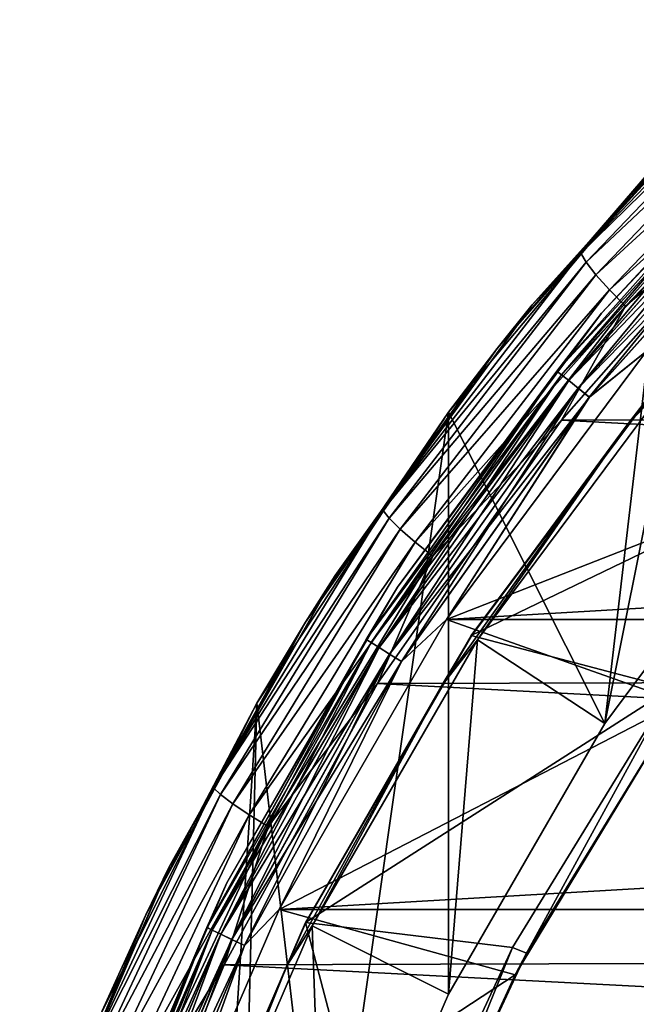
# Model space of a CAD drawing. Header units: metres. Extents: x -26 to 232, y -26 to 26.
# Tile 23 of 55: x -24.1 to -18.86, y 10.19 to 18.57. Entities that reach past the tile are written whole.
import ezdxf

# ---------------------------------------------------------------- set-up
doc = ezdxf.new("R2010")
doc.units = ezdxf.units.M
doc.layers.add('solid_TOP_LEVER_10_541_022_SW0001', color=7, linetype='CONTINUOUS')

msp = doc.modelspace()

# ---------------------------------------------------------------- linework, layer by layer
at = {"layer": 'solid_TOP_LEVER_10_541_022_SW0001'}
for points in [[(-19.327642, 16.581186, 173.06572), (-17.421518, 18.56814, 173.490219), (-17.822023, 18.235943, 173.186111)], [(-17.386456, 18.480534, 173.699203), (-17.421518, 18.56814, 173.490219), (-19.327642, 16.581186, 173.06572)], [(-17.386456, 18.480534, 173.699203), (-19.327642, 16.581186, 173.06572), (-19.283405, 16.502762, 173.276581)], [(-17.386456, 18.480534, 173.699203), (-19.283405, 16.502762, 173.276581), (-17.315857, 18.360434, 173.885162)], [(-19.283405, 16.502762, 173.276581), (-19.200399, 16.395254, 173.465118), (-17.315857, 18.360434, 173.885162)], [(-17.315857, 18.360434, 173.885162), (-19.200399, 16.395254, 173.465118), (-17.215311, 18.217348, 174.033401)], [(-19.741306, 16.139755, 172.759491), (-17.822023, 18.235943, 173.186111), (-18.152702, 17.908918, 173.060135)], [(-19.327642, 16.581186, 173.06572), (-17.822023, 18.235943, 173.186111), (-19.741306, 16.139755, 172.759491)], [(-19.200399, 16.395254, 173.465118), (-19.085197, 16.267174, 173.616394), (-17.215311, 18.217348, 174.033401)], [(-17.215311, 18.217348, 174.033401), (-19.085197, 16.267174, 173.616394), (-17.094633, 18.063763, 174.135635)], [(-17.665718, 17.665718, 0.371096), (-19.151114, 16.069687, 0.5), (-17.156044, 18.184338, 0.5)], [(-17.156044, 18.184338, 157.300003), (-17.156044, 18.184338, 0.5), (-19.151114, 16.069687, 0.5)], [(-19.151114, 16.069687, 157.300003), (-17.156044, 18.184338, 157.300003), (-19.151114, 16.069687, 0.5)], [(-17.665623, 17.665623, 157.429413), (-17.156044, 18.184338, 157.300003), (-19.151114, 16.069687, 157.300003)], [(-19.085197, 16.267174, 173.616394), (-18.948883, 16.129698, 173.721848), (-17.094633, 18.063763, 174.135635)], [(-17.094633, 18.063763, 174.135635), (-18.948883, 16.129698, 173.721848), (-17.679834, 17.216824, 174.031143)], [(-20.03937, 15.769391, 172.65654), (-18.152702, 17.908918, 173.060135), (-18.548025, 17.499163, 160)], [(-19.741306, 16.139755, 172.759491), (-18.152702, 17.908918, 173.060135), (-20.03937, 15.769391, 172.65654)], [(-17.665718, 17.665718, 0.371096), (-19.532572, 15.576707, 0.371096), (-19.151114, 16.069687, 0.5)], [(-19.493568, 15.545602, 0.25034), (-19.532572, 15.576707, 0.371096), (-17.665718, 17.665718, 0.371096)], [(-19.532467, 15.576623, 157.429413), (-17.665623, 17.665623, 157.429413), (-19.151114, 16.069687, 157.300003)], [(-17.630257, 17.630257, 157.55011), (-17.665623, 17.665623, 157.429413), (-19.532467, 15.576623, 157.429413)], [(-17.630257, 17.630257, 157.55011), (-19.532467, 15.576623, 157.429413), (-19.493362, 15.545439, 157.55011)], [(-17.630442, 17.630442, 0.25034), (-19.493568, 15.545602, 0.25034), (-17.665718, 17.665718, 0.371096)], [(-19.431435, 15.496053, 0.146632), (-19.493568, 15.545602, 0.25034), (-17.630442, 17.630442, 0.25034)], [(-17.630257, 17.630257, 157.55011), (-19.493362, 15.545439, 157.55011), (-17.573986, 17.573986, 157.653732)], [(-17.574247, 17.574247, 0.146632), (-19.431435, 15.496053, 0.146632), (-17.630442, 17.630442, 0.25034)], [(-19.493362, 15.545439, 157.55011), (-19.431147, 15.495822, 157.653732), (-17.573986, 17.573986, 157.653732)], [(-19.350418, 15.431443, 0.067053), (-19.431435, 15.496053, 0.146632), (-17.574247, 17.574247, 0.146632)], [(-17.573986, 17.573986, 157.653732), (-19.431147, 15.495822, 157.653732), (-17.500652, 17.500652, 157.733215)], [(-17.500973, 17.500973, 0.067053), (-19.350418, 15.431443, 0.067053), (-17.574247, 17.574247, 0.146632)], [(-20.45418, 15.227493, 160), (-18.548025, 17.499163, 160), (-19.124237, 12.578207, 160)], [(-20.03937, 15.769391, 172.65654), (-18.548025, 17.499163, 160), (-20.45418, 15.227493, 160)], [(-19.431147, 15.495822, 157.653732), (-19.350063, 15.431161, 157.733215), (-17.500652, 17.500652, 157.733215)], [(-17.500973, 17.500973, 0.067053), (-19.256048, 15.356186, 0.017037), (-19.350418, 15.431443, 0.067053)], [(-17.500652, 17.500652, 157.733215), (-19.350063, 15.431161, 157.733215), (-17.415264, 17.415264, 157.783096)], [(-17.500973, 17.500973, 0.067053), (-17.415623, 17.415623, 0.017037), (-19.256048, 15.356186, 0.017037)], [(-18.548025, 17.499163, 160), (-17.534674, 14.71336, 160), (-19.124237, 12.578207, 160)], [(-19.350063, 15.431161, 157.733215), (-19.255651, 15.35587, 157.783096), (-17.415264, 17.415264, 157.783096)], [(-19.256048, 15.356186, 0.017037), (-17.415623, 17.415623, 0.017037), (-18.769035, 15.747169)], [(-17.415264, 17.415264, 157.783096), (-19.255651, 15.35587, 157.783096), (-18.768623, 15.747659, 157.800003)], [(-18.948883, 16.129698, 173.721848), (-19.491777, 15.158811, 173.627747), (-17.679834, 17.216824, 174.031143)], [(18.961094, 15.239715, 182.858292), (-17.679834, 17.216824, 174.031143), (-19.491777, 15.158811, 173.627747)], [(-18.943771, 15.107154, 158.302322), (-17.133192, 17.133192, 158.302322), (-18.573774, 15.585244, 158.209763)], [(-18.527462, 15.546263, 158.3853), (-17.133192, 17.133192, 158.302322), (-18.943771, 15.107154, 158.302322)], [(-21.012133, 14.392926, 172.693436), (-19.327642, 16.581186, 173.06572), (-19.741306, 16.139755, 172.759491)], [(-19.283405, 16.502762, 173.276581), (-19.327642, 16.581186, 173.06572), (-21.012133, 14.392926, 172.693436)], [(-19.283405, 16.502762, 173.276581), (-21.012133, 14.392926, 172.693436), (-20.959723, 14.324693, 172.905975)], [(-19.283405, 16.502762, 173.276581), (-20.959723, 14.324693, 172.905975), (-19.200399, 16.395254, 173.465118)], [(-20.959723, 14.324693, 172.905975), (-20.865667, 14.231158, 173.096756), (-19.200399, 16.395254, 173.465118)], [(-19.200399, 16.395254, 173.465118), (-20.865667, 14.231158, 173.096756), (-19.085197, 16.267174, 173.616394)], [(-20.865667, 14.231158, 173.096756), (-20.737413, 14.119728, 173.250687), (-19.085197, 16.267174, 173.616394)], [(-19.085197, 16.267174, 173.616394), (-20.737413, 14.119728, 173.250687), (-18.948883, 16.129698, 173.721848)], [(-21.419758, 13.835705, 172.389282), (-19.741306, 16.139755, 172.759491), (-20.03937, 15.769391, 172.65654)], [(-21.012133, 14.392926, 172.693436), (-19.741306, 16.139755, 172.759491), (-21.419758, 13.835705, 172.389282)], [(-20.737413, 14.119728, 173.250687), (-20.587175, 14.000123, 173.358978), (-18.948883, 16.129698, 173.721848)], [(-18.948883, 16.129698, 173.721848), (-20.587175, 14.000123, 173.358978), (-19.491777, 15.158811, 173.627747)], [(-19.532572, 15.576707, 0.371096), (-20.887197, 13.737721, 0.5), (-19.151114, 16.069687, 0.5)], [(-19.151114, 16.069687, 157.300003), (-19.151114, 16.069687, 0.5), (-20.887197, 13.737721, 0.5)], [(-20.887197, 13.737721, 157.300003), (-19.151114, 16.069687, 157.300003), (-20.887197, 13.737721, 0.5)], [(-19.532467, 15.576623, 157.429413), (-19.151114, 16.069687, 157.300003), (-20.887197, 13.737721, 157.300003)], [(-21.671202, 13.439086, 172.309982), (-20.03937, 15.769391, 172.65654), (-20.45418, 15.227493, 160)], [(-21.419758, 13.835705, 172.389282), (-20.03937, 15.769391, 172.65654), (-21.671202, 13.439086, 172.309982)], [(-20.470371, 13.46157), (-18.769035, 15.747169), (18.769077, 15.747117)], [(-19.256048, 15.356186, 0.017037), (-18.769035, 15.747169), (-20.470371, 13.46157)], [(-20.470371, 13.46157), (18.769077, 15.747117), (20.470407, 13.461514)], [(-19.255651, 15.35587, 157.783096), (-20.470095, 13.461991, 157.800003), (-18.768623, 15.747659, 157.800003)], [(-16.811796, 14.893938, 157.800003), (-18.768623, 15.747659, 157.800003), (-20.470095, 13.461991, 157.800003)], [(-19.532572, 15.576707, 0.371096), (-21.153793, 13.29181, 0.371096), (-20.887197, 13.737721, 0.5)], [(-21.111551, 13.265267, 0.25034), (-21.153793, 13.29181, 0.371096), (-19.532572, 15.576707, 0.371096)], [(-21.153679, 13.291738, 157.429413), (-19.532467, 15.576623, 157.429413), (-20.887197, 13.737721, 157.300003)], [(-19.493362, 15.545439, 157.55011), (-19.532467, 15.576623, 157.429413), (-21.153679, 13.291738, 157.429413)], [(-19.493362, 15.545439, 157.55011), (-21.153679, 13.291738, 157.429413), (-21.11133, 13.265128, 157.55011)], [(-19.493568, 15.545602, 0.25034), (-21.111551, 13.265267, 0.25034), (-19.532572, 15.576707, 0.371096)], [(-21.044262, 13.222986, 0.146632), (-21.111551, 13.265267, 0.25034), (-19.493568, 15.545602, 0.25034)], [(-19.493362, 15.545439, 157.55011), (-21.11133, 13.265128, 157.55011), (-19.431147, 15.495822, 157.653732)], [(-19.431435, 15.496053, 0.146632), (-21.044262, 13.222986, 0.146632), (-19.493568, 15.545602, 0.25034)], [(-16.962645, 14.917729, 158), (-20.260687, 13.325427, 158), (-18.576662, 15.587502, 158)], [(-20.257523, 13.323579, 158.209763), (-18.576662, 15.587502, 158), (-20.260687, 13.325427, 158)], [(-20.257523, 13.323579, 158.209763), (-18.573774, 15.585244, 158.209763), (-18.576662, 15.587502, 158)], [(-18.943771, 15.107154, 158.302322), (-18.573774, 15.585244, 158.209763), (-20.257523, 13.323579, 158.209763)], [(-20.207005, 13.290226, 158.3853), (-18.527462, 15.546263, 158.3853), (-18.943771, 15.107154, 158.302322)], [(-19.124237, 12.578207, 160), (-18.527462, 15.546263, 158.3853), (-20.207005, 13.290226, 158.3853)], [(-19.124237, 12.578207, 160), (-17.534674, 14.71336, 160), (-18.527462, 15.546263, 158.3853)], [(-21.11133, 13.265128, 157.55011), (-21.043949, 13.222789, 157.653732), (-19.431147, 15.495822, 157.653732)], [(-20.95652, 13.167854, 0.067053), (-21.044262, 13.222986, 0.146632), (-19.431435, 15.496053, 0.146632)], [(-19.431147, 15.495822, 157.653732), (-21.043949, 13.222789, 157.653732), (-19.350063, 15.431161, 157.733215)], [(-21.043949, 13.222789, 157.653732), (-20.956137, 13.167613, 157.733215), (-19.350063, 15.431161, 157.733215)], [(-19.350418, 15.431443, 0.067053), (-20.95652, 13.167854, 0.067053), (-19.431435, 15.496053, 0.146632)], [(-19.350418, 15.431443, 0.067053), (-20.854317, 13.103636, 0.017037), (-20.95652, 13.167854, 0.067053)], [(-19.350063, 15.431161, 157.733215), (-20.956137, 13.167613, 157.733215), (-19.255651, 15.35587, 157.783096)], [(-19.350418, 15.431443, 0.067053), (-19.256048, 15.356186, 0.017037), (-20.854317, 13.103636, 0.017037)], [(-20.956137, 13.167613, 157.733215), (-20.853889, 13.103367, 157.783096), (-19.255651, 15.35587, 157.783096)], [(-20.854317, 13.103636, 0.017037), (-19.256048, 15.356186, 0.017037), (-20.470371, 13.46157)], [(-19.255651, 15.35587, 157.783096), (-20.853889, 13.103367, 157.783096), (-20.470095, 13.461991, 157.800003)], [(-22.083633, 12.750022, 160), (-20.45418, 15.227493, 160), (-21.509472, 7.828821, 160)], [(-21.671202, 13.439086, 172.309982), (-20.45418, 15.227493, 160), (-22.083633, 12.750022, 160)], [(-20.45418, 15.227493, 160), (-20.455173, 10.272957, 160), (-21.509472, 7.828821, 160)], [(-20.45418, 15.227493, 160), (-19.124237, 12.578207, 160), (-20.455173, 10.272957, 160)], [(18.961094, 15.239715, 182.858292), (-19.491777, 15.158811, 173.627747), (20.526272, 13.02296, 183.263794)], [(-20.587175, 14.000123, 173.358978), (-21.058573, 12.917858, 173.281448), (-19.491777, 15.158811, 173.627747)], [(20.526272, 13.02296, 183.263794), (-19.491777, 15.158811, 173.627747), (-21.058573, 12.917858, 173.281448)], [(-20.516123, 12.891134, 158.302322), (-18.943771, 15.107154, 158.302322), (-20.257523, 13.323579, 158.209763)], [(-20.207005, 13.290226, 158.3853), (-18.943771, 15.107154, 158.302322), (-20.516123, 12.891134, 158.302322)], [(-18.48447, 12.758928, 157.800003), (-16.811796, 14.893938, 157.800003), (-20.470095, 13.461991, 157.800003)], [(-16.962645, 14.917729, 158), (-18.558243, 12.878726, 158), (-20.260687, 13.325427, 158)], [(-22.452761, 12.02823, 172.377197), (-21.012133, 14.392926, 172.693436), (-21.419758, 13.835705, 172.389282)], [(-20.959723, 14.324693, 172.905975), (-21.012133, 14.392926, 172.693436), (-22.452761, 12.02823, 172.377197)], [(-20.959723, 14.324693, 172.905975), (-22.452761, 12.02823, 172.377197), (-22.393316, 11.971086, 172.591141)], [(-20.959723, 14.324693, 172.905975), (-22.393316, 11.971086, 172.591141), (-20.865667, 14.231158, 173.096756)], [(-22.393316, 11.971086, 172.591141), (-22.289745, 11.892756, 172.783829), (-20.865667, 14.231158, 173.096756)], [(-20.865667, 14.231158, 173.096756), (-22.289745, 11.892756, 172.783829), (-20.737413, 14.119728, 173.250687)], [(-22.289745, 11.892756, 172.783829), (-22.150251, 11.79944, 172.940018), (-20.737413, 14.119728, 173.250687)], [(-20.737413, 14.119728, 173.250687), (-22.150251, 11.79944, 172.940018), (-20.587175, 14.000123, 173.358978)], [(-22.150251, 11.79944, 172.940018), (-21.988022, 11.69928, 173.050705), (-20.587175, 14.000123, 173.358978)], [(-20.587175, 14.000123, 173.358978), (-21.988022, 11.69928, 173.050705), (-21.058573, 12.917858, 173.281448)], [(-22.833801, 11.351727, 172.079453), (-21.419758, 13.835705, 172.389282), (-21.671202, 13.439086, 172.309982)], [(-22.452761, 12.02823, 172.377197), (-21.419758, 13.835705, 172.389282), (-22.833801, 11.351727, 172.079453)], [(-21.153793, 13.29181, 0.371096), (-22.340816, 11.219977, 0.5), (-20.887197, 13.737721, 0.5)], [(-20.887197, 13.737721, 157.300003), (-20.887197, 13.737721, 0.5), (-22.340816, 11.219977, 0.5)], [(-22.340816, 11.219977, 157.300003), (-20.887197, 13.737721, 157.300003), (-22.340816, 11.219977, 0.5)], [(-21.153679, 13.291738, 157.429413), (-20.887197, 13.737721, 157.300003), (-22.340816, 11.219977, 157.300003)], [(-23.030388, 10.947659, 172.023102), (-21.671202, 13.439086, 172.309982), (-22.083633, 12.750022, 160)], [(-22.833801, 11.351727, 172.079453), (-21.671202, 13.439086, 172.309982), (-23.030388, 10.947659, 172.023102)], [(-21.894835, 10.993914), (-20.470371, 13.46157), (20.470407, 13.461514)], [(-20.854317, 13.103636, 0.017037), (-20.470371, 13.46157), (-21.894835, 10.993914)], [(-21.894835, 10.993914), (20.470407, 13.461514), (21.894865, 10.993854)], [(-20.853889, 13.103367, 157.783096), (-21.89467, 10.99424, 157.800003), (-20.470095, 13.461991, 157.800003)], [(-18.48447, 12.758928, 157.800003), (-20.470095, 13.461991, 157.800003), (-21.89467, 10.99424, 157.800003)], [(-21.153793, 13.29181, 0.371096), (-22.508993, 10.83976, 0.371096), (-22.340816, 11.219977, 0.5)], [(-22.464045, 10.818114, 0.25034), (-22.508993, 10.83976, 0.371096), (-21.153793, 13.29181, 0.371096)], [(-22.508871, 10.839702, 157.429413), (-21.153679, 13.291738, 157.429413), (-22.340816, 11.219977, 157.300003)], [(-21.11133, 13.265128, 157.55011), (-21.153679, 13.291738, 157.429413), (-22.508871, 10.839702, 157.429413)], [(-21.11133, 13.265128, 157.55011), (-22.508871, 10.839702, 157.429413), (-22.46381, 10.818001, 157.55011)], [(-21.111551, 13.265267, 0.25034), (-22.464045, 10.818114, 0.25034), (-21.153793, 13.29181, 0.371096)], [(-22.392445, 10.783633, 0.146632), (-22.464045, 10.818114, 0.25034), (-21.111551, 13.265267, 0.25034)], [(-21.11133, 13.265128, 157.55011), (-22.46381, 10.818001, 157.55011), (-21.043949, 13.222789, 157.653732)], [(-21.044262, 13.222986, 0.146632), (-22.392445, 10.783633, 0.146632), (-21.111551, 13.265267, 0.25034)], [(-18.558243, 12.878726, 158), (-21.670641, 10.883278, 158), (-20.260687, 13.325427, 158)], [(-21.66732, 10.881736, 158.209763), (-20.260687, 13.325427, 158), (-21.670641, 10.883278, 158)], [(-21.66732, 10.881736, 158.209763), (-20.257523, 13.323579, 158.209763), (-20.260687, 13.325427, 158)], [(-20.516123, 12.891134, 158.302322), (-20.257523, 13.323579, 158.209763), (-21.66732, 10.881736, 158.209763)], [(-21.613276, 10.854467, 158.3853), (-20.207005, 13.290226, 158.3853), (-20.516123, 12.891134, 158.302322)], [(-20.455173, 10.272957, 160), (-20.207005, 13.290226, 158.3853), (-21.613276, 10.854467, 158.3853)], [(-20.455173, 10.272957, 160), (-19.124237, 12.578207, 160), (-20.207005, 13.290226, 158.3853)], [(-22.46381, 10.818001, 157.55011), (-22.392111, 10.783472, 157.653732), (-21.043949, 13.222789, 157.653732)], [(-22.299082, 10.738671, 0.067053), (-22.392445, 10.783633, 0.146632), (-21.044262, 13.222986, 0.146632)], [(-21.043949, 13.222789, 157.653732), (-22.392111, 10.783472, 157.653732), (-20.956137, 13.167613, 157.733215)], [(-22.392111, 10.783472, 157.653732), (-22.298674, 10.738475, 157.733215), (-20.956137, 13.167613, 157.733215)], [(-20.95652, 13.167854, 0.067053), (-22.299082, 10.738671, 0.067053), (-21.044262, 13.222986, 0.146632)], [(-20.95652, 13.167854, 0.067053), (-22.190331, 10.6863, 0.017037), (-22.299082, 10.738671, 0.067053)], [(-20.956137, 13.167613, 157.733215), (-22.298674, 10.738475, 157.733215), (-20.853889, 13.103367, 157.783096)], [(-20.95652, 13.167854, 0.067053), (-20.854317, 13.103636, 0.017037), (-22.190331, 10.6863, 0.017037)], [(-22.298674, 10.738475, 157.733215), (-22.189875, 10.686081, 157.783096), (-20.853889, 13.103367, 157.783096)], [(-22.190331, 10.6863, 0.017037), (-20.854317, 13.103636, 0.017037), (-21.894835, 10.993914)], [(-20.853889, 13.103367, 157.783096), (-22.189875, 10.686081, 157.783096), (-21.89467, 10.99424, 157.800003)], [(20.526272, 13.02296, 183.263794), (-21.058573, 12.917858, 173.281448), (21.831793, 10.657628, 183.60379)], [(-21.988022, 11.69928, 173.050705), (-22.363565, 10.521947, 172.994781), (-21.058573, 12.917858, 173.281448)], [(21.831793, 10.657628, 183.60379), (-21.058573, 12.917858, 173.281448), (-22.363565, 10.521947, 172.994781)], [(-21.830469, 10.513, 158.302322), (-20.516123, 12.891134, 158.302322), (-21.66732, 10.881736, 158.209763)], [(-21.613276, 10.854467, 158.3853), (-20.516123, 12.891134, 158.302322), (-21.830469, 10.513, 158.302322)], [(-18.558243, 12.878726, 158), (-19.909807, 10.670969, 158), (-21.670641, 10.883278, 158)], [(-19.789431, 10.622822, 158.162842), (-19.909807, 10.670969, 158), (-18.558243, 12.878726, 158)], [(-18.445711, 12.8149, 158.162842), (-19.789431, 10.622822, 158.162842), (-18.558243, 12.878726, 158)], [(-23.414537, 10.099971, 160), (-22.083633, 12.750022, 160), (-22.735134, 2.657342, 160)], [(-23.030388, 10.947659, 172.023102), (-22.083633, 12.750022, 160), (-23.414537, 10.099971, 160)], [(-22.083633, 12.750022, 160), (-22.272903, 5.278783, 160), (-22.735134, 2.657342, 160)], [(-22.083633, 12.750022, 160), (-21.509472, 7.828821, 160), (-22.272903, 5.278783, 160)], [(-19.887629, 10.437821, 157.800003), (-18.48447, 12.758928, 157.800003), (-21.89467, 10.99424, 157.800003)], [(-19.789431, 10.622822, 158.162842), (-18.48447, 12.758928, 157.800003), (-19.887629, 10.437821, 157.800003)], [(-18.445711, 12.8149, 158.162842), (-18.48447, 12.758928, 157.800003), (-19.789431, 10.622822, 158.162842)], [(-23.630079, 9.514824, 172.120209), (-22.452761, 12.02823, 172.377197), (-22.833801, 11.351727, 172.079453)], [(-22.393316, 11.971086, 172.591141), (-22.452761, 12.02823, 172.377197), (-23.630079, 9.514824, 172.120209)], [(-22.393316, 11.971086, 172.591141), (-23.630079, 9.514824, 172.120209), (-23.564848, 9.469539, 172.335312)], [(-22.393316, 11.971086, 172.591141), (-23.564848, 9.469539, 172.335312), (-22.289745, 11.892756, 172.783829)], [(-23.564848, 9.469539, 172.335312), (-23.453455, 9.407465, 172.529556), (-22.289745, 11.892756, 172.783829)], [(-22.289745, 11.892756, 172.783829), (-23.453455, 9.407465, 172.529556), (-22.150251, 11.79944, 172.940018)], [(-23.453455, 9.407465, 172.529556), (-23.304718, 9.333518, 172.687576), (-22.150251, 11.79944, 172.940018)], [(-22.150251, 11.79944, 172.940018), (-23.304718, 9.333518, 172.687576), (-21.988022, 11.69928, 173.050705)], [(-23.304718, 9.333518, 172.687576), (-23.132631, 9.254148, 172.800217), (-21.988022, 11.69928, 173.050705)], [(-21.988022, 11.69928, 173.050705), (-23.132631, 9.254148, 172.800217), (-22.363565, 10.521947, 172.994781)], [(-23.963102, 8.718873, 171.833389), (-22.833801, 11.351727, 172.079453), (-23.030388, 10.947659, 172.023102)], [(-23.630079, 9.514824, 172.120209), (-22.833801, 11.351727, 172.079453), (-23.963102, 8.718873, 171.833389)], [(-23.492317, 8.550502, 157.300003), (-22.340816, 11.219977, 157.300003), (-23.492315, 8.550502, 0.5)], [(-22.508871, 10.839702, 157.429413), (-22.340816, 11.219977, 157.300003), (-23.492317, 8.550502, 157.300003)], [(-22.508993, 10.83976, 0.371096), (-23.492315, 8.550502, 0.5), (-22.340816, 11.219977, 0.5)], [(-22.340816, 11.219977, 157.300003), (-22.340816, 11.219977, 0.5), (-23.492315, 8.550502, 0.5)], [(-23.023159, 8.377592), (-21.894835, 10.993914), (21.894865, 10.993854)], [(-22.190331, 10.6863, 0.017037), (-21.894835, 10.993914), (-23.023159, 8.377592)], [(-23.023159, 8.377592), (21.894865, 10.993854), (23.023182, 8.377531)], [(-22.189875, 10.686081, 157.783096), (-23.023081, 8.377807, 157.800003), (-21.89467, 10.99424, 157.800003)], [(-19.887629, 10.437821, 157.800003), (-21.89467, 10.99424, 157.800003), (-23.023081, 8.377807, 157.800003)], [(-24.10243, 8.326035, 171.797958), (-23.030388, 10.947659, 172.023102), (-23.414537, 10.099971, 160)], [(-23.963102, 8.718873, 171.833389), (-23.030388, 10.947659, 172.023102), (-24.10243, 8.326035, 171.797958)], [(-22.508993, 10.83976, 0.371096), (-23.581129, 8.251394, 0.371096), (-23.492315, 8.550502, 0.5)], [(-23.53404, 8.234917, 0.25034), (-23.581129, 8.251394, 0.371096), (-22.508993, 10.83976, 0.371096)], [(-23.581003, 8.251349, 157.429413), (-22.508871, 10.839702, 157.429413), (-23.492317, 8.550502, 157.300003)], [(-22.46381, 10.818001, 157.55011), (-22.508871, 10.839702, 157.429413), (-23.581003, 8.251349, 157.429413)], [(-22.46381, 10.818001, 157.55011), (-23.581003, 8.251349, 157.429413), (-23.533792, 8.234831, 157.55011)], [(-22.464045, 10.818114, 0.25034), (-23.53404, 8.234917, 0.25034), (-22.508993, 10.83976, 0.371096)], [(-23.45903, 8.20867, 0.146632), (-23.53404, 8.234917, 0.25034), (-22.464045, 10.818114, 0.25034)], [(-22.46381, 10.818001, 157.55011), (-23.533792, 8.234831, 157.55011), (-22.392111, 10.783472, 157.653732)], [(-22.392445, 10.783633, 0.146632), (-23.45903, 8.20867, 0.146632), (-22.464045, 10.818114, 0.25034)], [(-20.999811, 8.323332, 158), (-22.787506, 8.294097, 158), (-21.670641, 10.883278, 158)], [(-21.66732, 10.881736, 158.209763), (-21.670641, 10.883278, 158), (-22.787506, 8.294097, 158)], [(-22.784105, 8.292735, 158.209763), (-21.66732, 10.881736, 158.209763), (-22.787506, 8.294097, 158)], [(-21.830469, 10.513, 158.302322), (-21.66732, 10.881736, 158.209763), (-22.784105, 8.292735, 158.209763)], [(-22.727266, 8.27191, 158.3853), (-21.613276, 10.854467, 158.3853), (-21.830469, 10.513, 158.302322)], [(-21.509472, 7.828821, 160), (-21.613276, 10.854467, 158.3853), (-22.727266, 8.27191, 158.3853)], [(-19.909807, 10.670969, 158), (-20.999811, 8.323332, 158), (-21.670641, 10.883278, 158)], [(-21.509472, 7.828821, 160), (-20.455173, 10.272957, 160), (-21.613276, 10.854467, 158.3853)], [(-23.533792, 8.234831, 157.55011), (-23.458679, 8.208548, 157.653732), (-22.392111, 10.783472, 157.653732)], [(-23.361219, 8.174444, 0.067053), (-23.45903, 8.20867, 0.146632), (-22.392445, 10.783633, 0.146632)], [(-22.392111, 10.783472, 157.653732), (-23.458679, 8.208548, 157.653732), (-22.298674, 10.738475, 157.733215)], [(-23.458679, 8.208548, 157.653732), (-23.360792, 8.174294, 157.733215), (-22.298674, 10.738475, 157.733215)], [(-22.299082, 10.738671, 0.067053), (-23.361219, 8.174444, 0.067053), (-22.392445, 10.783633, 0.146632)], [(-22.299082, 10.738671, 0.067053), (-23.24729, 8.134579, 0.017037), (-23.361219, 8.174444, 0.067053)], [(-22.298674, 10.738475, 157.733215), (-23.360792, 8.174294, 157.733215), (-22.189875, 10.686081, 157.783096)], [(-22.299082, 10.738671, 0.067053), (-22.190331, 10.6863, 0.017037), (-23.24729, 8.134579, 0.017037)], [(-23.360792, 8.174294, 157.733215), (-23.246811, 8.134411, 157.783096), (-22.189875, 10.686081, 157.783096)], [(-23.24729, 8.134579, 0.017037), (-22.190331, 10.6863, 0.017037), (-23.023159, 8.377592)], [(-22.189875, 10.686081, 157.783096), (-23.246811, 8.134411, 157.783096), (-23.023081, 8.377807, 157.800003)], [(21.831793, 10.657628, 183.60379), (-22.363565, 10.521947, 172.994781), (22.865383, 8.174208, 183.874115)], [(-20.873819, 8.291535, 158.162842), (-20.999811, 8.323332, 158), (-19.909807, 10.670969, 158)], [(-19.789431, 10.622822, 158.162842), (-20.873819, 8.291535, 158.162842), (-19.909807, 10.670969, 158)], [(-19.789431, 10.622822, 158.162842), (-19.887629, 10.437821, 157.800003), (-20.873819, 8.291535, 158.162842)], [(-23.132631, 9.254148, 172.800217), (-23.392488, 8.001651, 172.769913), (-22.363565, 10.521947, 172.994781)], [(22.865383, 8.174208, 183.874115), (-22.363565, 10.521947, 172.994781), (-23.392488, 8.001651, 172.769913)], [(-22.870287, 8.00266, 158.302322), (-21.830469, 10.513, 158.302322), (-22.784105, 8.292735, 158.209763)], [(-22.727266, 8.27191, 158.3853), (-21.830469, 10.513, 158.302322), (-22.870287, 8.00266, 158.302322)], [(-21.000765, 7.964533, 157.800003), (-19.887629, 10.437821, 157.800003), (-23.023081, 8.377807, 157.800003)], [(-20.873819, 8.291535, 158.162842), (-19.887629, 10.437821, 157.800003), (-21.000765, 7.964533, 157.800003)]]:
    msp.add_3dface(points, dxfattribs=at)

doc.saveas('drawing.dxf')
